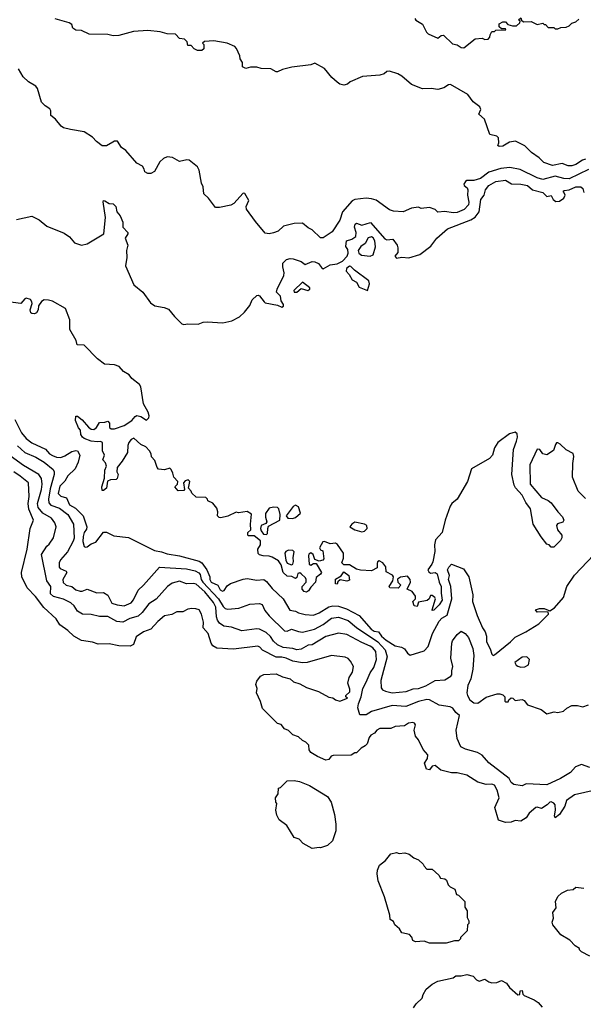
# Model space of a CAD drawing. Extents: x 1793424 to 1900092, y 321114 to 470632.
# Tile 28 of 256: x 1830178 to 1834258, y 362961 to 370086. Entities that reach past the tile are written whole.
import ezdxf

# ---------------------------------------------------------------- set-up
doc = ezdxf.new("R2010")
doc.units = 0

msp = doc.modelspace()

# ---------------------------------------------------------------- linework, layer by layer
at = {"layer": '0CON05XD'}
for points in [[(1834273.9, 369076.1), (1834251.2, 369068.8), (1834205, 369038.1), (1834175, 369028.5), (1834148.9, 369028.9), (1834104.3, 369044.3), (1834035, 369030), (1833971.7, 369051.7), (1833937.5, 369085), (1833882.5, 369125), (1833835, 369172.5), (1833766.4, 369206.4), (1833725, 369199.2), (1833675, 369170), (1833648.3, 369168.3), (1833640, 369175), (1833646.7, 369195), (1833645, 369230), (1833631.7, 369241.7), (1833582.5, 369255), (1833543.3, 369365), (1833502.7, 369402.7), (1833516.2, 369435), (1833508.8, 369455), (1833460.7, 369490.7), (1833422.5, 369545), (1833297.7, 369617.7), (1833282.5, 369615), (1833247.7, 369592.3), (1833205, 369581.2), (1833157.5, 369587.5), (1833095, 369586.2), (1833015, 369616.2), (1832945, 369676.7), (1832915, 369693.3), (1832855, 369713.3), (1832835, 369710), (1832816.1, 369693.9), (1832785, 369683.3), (1832660, 369675), (1832570, 369635), (1832551.7, 369618.3), (1832525, 369612.5), (1832495, 369620), (1832475, 369632.5), (1832437, 369667), (1832385, 369732.5), (1832315, 369770), (1832285, 369760), (1832147, 369743), (1832080, 369725), (1832045, 369707.5), (1832035, 369707.5), (1831995, 369730), (1831925, 369733.3), (1831895, 369742.5), (1831848.3, 369741.7), (1831815, 369732.5), (1831790, 369745), (1831790, 369775), (1831773, 369803), (1831772.5, 369825), (1831748.3, 369878.3), (1831735, 369892.5), (1831680, 369915), (1831583, 369933), (1831515, 369927.5), (1831500, 369915), (1831510, 369905), (1831510, 369875), (1831497, 369863), (1831465, 369862.5), (1831440, 369875), (1831418.3, 369898.3), (1831395, 369900), (1831390, 369925), (1831370, 369945), (1831335, 369950), (1831305, 369980), (1831245, 369983.8), (1831195, 369996.7), (1831105, 370007.5), (1831000.6, 369999.4), (1830895, 369971.2), (1830855, 369970), (1830815, 369978), (1830681.7, 369981.7), (1830625, 370006.7), (1830585, 370010), (1830562.5, 370025), (1830555, 370050), (1830535, 370062.5), (1830435, 370092.5)], [(1833037.5, 370095), (1833045, 370082.5), (1833093.3, 370053.3), (1833122.5, 369995), (1833135, 369982.5), (1833205, 369952.5), (1833228.3, 369971.7), (1833245, 369972.5), (1833311.7, 369911.7), (1833345, 369902.5), (1833375, 369883.3), (1833393, 369883), (1833475, 369947.5), (1833525, 369952.5), (1833545, 369943.3), (1833570, 369945), (1833581.7, 369958.3), (1833583, 369977), (1833595, 370000), (1833615, 370000), (1833625, 370010), (1833698.3, 370011.7), (1833695, 370020), (1833665, 370020), (1833650, 370035), (1833650, 370055), (1833675, 370070), (1833695, 370070), (1833711.7, 370051.7), (1833745, 370040), (1833775, 370040), (1833798.3, 370061.7), (1833800, 370075), (1833790, 370085), (1833805, 370100), (1833811.7, 370081.7), (1833825, 370070), (1833881.7, 370071.7), (1833925, 370050), (1833965, 370060), (1833975, 370050), (1833985, 370050), (1834005, 370030), (1834045, 370030), (1834055, 370020), (1834075, 370020), (1834095, 370030), (1834135, 370032.5), (1834155, 370040), (1834175, 370060), (1834205, 370070), (1834225, 370090)], [(1834295, 369002.7), (1834155.2, 368934.8), (1834116.6, 368936.6), (1834055, 368952.8), (1833965, 368928.2), (1833925, 368941.1), (1833802.1, 369002.1), (1833726.1, 369016.1), (1833660.1, 369009.9), (1833575, 368983.5), (1833515, 368935.5), (1833465, 368921.4), (1833415, 368921.2), (1833404.1, 368915.9), (1833394.2, 368895), (1833396.2, 368885), (1833417.9, 368867.9), (1833423.1, 368855), (1833419.1, 368815), (1833430, 368765), (1833426.7, 368745), (1833395, 368711.4), (1833345, 368689.4), (1833315, 368687.1), (1833255, 368698.8), (1833205, 368693.3), (1833185, 368712.5), (1833145, 368726.7), (1833085, 368720), (1833065, 368730), (1833015, 368722.5), (1832955, 368696.2), (1832885, 368700), (1832855, 368708.8), (1832758.9, 368778.9), (1832725, 368790), (1832685, 368794), (1832605, 368784.2), (1832585, 368773.8), (1832514.6, 368695.4), (1832494.3, 368635), (1832438.8, 368551.2), (1832375, 368506.2), (1832355, 368506.2), (1832295, 368564), (1832265, 368580), (1832224.2, 368614.2), (1832165, 368611.4), (1832087.9, 368592.1), (1832050, 368555), (1832015, 368542.5), (1831985, 368536), (1831955, 368542), (1831884, 368625), (1831820, 368715), (1831816.7, 368735), (1831837.5, 368777.5), (1831808.3, 368828.3), (1831795, 368830), (1831727.5, 368755), (1831705.9, 368744.1), (1831625, 368726.2), (1831595, 368727.5), (1831543.9, 368793.9), (1831510, 368825), (1831506.1, 368876.1), (1831493.6, 368903.6), (1831476.4, 368996.4), (1831465, 369020), (1831405, 369070), (1831388.3, 369071.7), (1831335, 369060), (1831285, 369087.5), (1831245, 369092.5), (1831219.3, 369080.7), (1831192.3, 369057.7), (1831153, 368987), (1831127, 368973), (1831105, 368972.5), (1831082.5, 368985), (1831080, 369005), (1831066.9, 369026.9), (1831025, 369047.5), (1830945, 369140), (1830915, 369160), (1830886.5, 369206.5), (1830865, 369207.1), (1830851.5, 369198.5), (1830805, 369174), (1830775, 369173.8), (1830734.3, 369204.3), (1830705, 369236.2), (1830645, 369273.8), (1830545, 369291.2), (1830495, 369303.8), (1830477.5, 369315), (1830436.4, 369366.4), (1830403, 369393), (1830402.5, 369425), (1830395, 369440), (1830361.7, 369461.7), (1830335, 369490), (1830306.7, 369586.7), (1830294.4, 369604.4), (1830242, 369635), (1830202.4, 369672.4), (1830169.3, 369729.3)], [(1831946.7, 368045), (1831956, 368036), (1832045, 368020), (1832075, 368005.8), (1832087.2, 368012.8), (1832086.9, 368025), (1832071.1, 368051.1), (1832065.5, 368085), (1832037.1, 368115), (1832041.4, 368135), (1832090.8, 368235), (1832092, 368255), (1832081.7, 368298.3), (1832083.8, 368325), (1832110.3, 368349.7), (1832135, 368357.5), (1832157.5, 368355), (1832215, 368336.2), (1832245, 368314), (1832295, 368335.5), (1832315, 368333.1), (1832341.3, 368321.3), (1832361.9, 368291.9), (1832375, 368283.3), (1832425, 368311.2), (1832475, 368320), (1832515, 368337.5), (1832548.8, 368375), (1832556.7, 368395), (1832552.3, 368422.3), (1832538.8, 368445), (1832544.2, 368485), (1832581.7, 368498.3), (1832612.5, 368517.5), (1832613.8, 368545), (1832602, 368585), (1832606.7, 368605), (1832615, 368613.3), (1832655, 368600), (1832718.3, 368618.3), (1832820.7, 368500.7), (1832835, 368493.3), (1832878.3, 368498.3), (1832910, 368455), (1832916, 368435), (1832915, 368400), (1832893.8, 368375), (1832905, 368360), (1832945, 368367.5), (1832995, 368362.5), (1833074.4, 368385.6), (1833155, 368445.7), (1833198.1, 368505), (1833275, 368573.1), (1833445, 368636.5), (1833475, 368655.6), (1833504.5, 368695), (1833515.7, 368785), (1833540.6, 368815), (1833550.6, 368855), (1833575, 368886.9), (1833624.6, 368915.4), (1833695, 368925.6), (1833738.3, 368898.3), (1833805, 368895.6), (1833853.8, 368885), (1833891.2, 368855), (1833965.5, 368835.5), (1833995, 368806), (1834025, 368813.3), (1834039.2, 368785), (1834060.2, 368770.2), (1834086.6, 368773.4), (1834116.5, 368795), (1834125.7, 368815.7), (1834116.4, 368836.4), (1834112.5, 368845), (1834120, 368850), (1834155, 368855.5), (1834205, 368876.1), (1834240, 368875), (1834253.8, 368865), (1834262, 368835)], [(1830155, 368638.8), (1830265, 368664.5), (1830318.3, 368638.3), (1830375, 368590.9), (1830500.5, 368540.5), (1830538.1, 368515), (1830575, 368470.8), (1830624.1, 368454.1), (1830665, 368464.4), (1830787.5, 368535), (1830800, 368655), (1830781.2, 368768.8), (1830785, 368776.7), (1830795, 368773.8), (1830825.6, 368755.6), (1830855, 368752.5), (1830872.9, 368735), (1830881.4, 368695), (1830905, 368666), (1830925, 368620), (1830924.3, 368585), (1830960, 368545), (1830960, 368535), (1830941.4, 368505), (1830960.4, 368455), (1830950, 368415), (1830953.5, 368365), (1830944.4, 368305), (1831005, 368166.7), (1831068, 368115), (1831125, 368038), (1831155.6, 368015.6), (1831224.1, 368004.1), (1831255, 367990), (1831297.5, 367937.5), (1831351.2, 367885), (1831365, 367880), (1831395, 367885.7), (1831468.6, 367881.4), (1831505, 367895.8), (1831535, 367900), (1831647.5, 367892.5), (1831714.1, 367905.9), (1831770, 367935), (1831805, 367970), (1831845, 368017.5), (1831861.4, 368058.6), (1831895, 368090), (1831905, 368092.5), (1831915, 368086.7), (1831946.7, 368045)], [(1832715, 368374.5), (1832737.5, 368385), (1832752.9, 368442.9), (1832750, 368485), (1832736.7, 368506.7), (1832725, 368514), (1832701.7, 368508.3), (1832680, 368465), (1832647.5, 368445), (1832627.5, 368415), (1832632.5, 368395), (1832652.3, 368382.3), (1832715, 368374.5)], [(1832695, 368126.7), (1832710, 368175), (1832705.7, 368195.7), (1832602.3, 368272.3), (1832575, 368300), (1832565, 368301.2), (1832544.3, 368285.7), (1832541.2, 368265), (1832563, 368243), (1832583.6, 368203.6), (1832615.4, 368185.4), (1832635, 368149.4), (1832695, 368126.7)], [(1832185, 368113.3), (1832215, 368140), (1832263, 368127), (1832277.5, 368135), (1832277.5, 368145), (1832225, 368187.5), (1832163, 368127), (1832165, 368113.3), (1832185, 368113.3)], [(1832765, 366150), (1832765, 366120), (1832725, 366097.5), (1832645, 366102.5), (1832615, 366110), (1832565, 366140), (1832525, 366140), (1832510, 366155), (1832521.7, 366188.3), (1832522.5, 366225), (1832479.3, 366289.3), (1832465, 366297.5), (1832425, 366293.3), (1832385, 366310), (1832372.3, 366307.7), (1832347.5, 366265), (1832355, 366250), (1832371.7, 366241.7), (1832378.8, 366185), (1832372.5, 366175), (1832345, 366167.5), (1832315, 366180), (1832302.5, 366215), (1832285, 366227.5), (1832271.7, 366218.3), (1832268.8, 366205), (1832272.5, 366145), (1832285, 366137.5), (1832305, 366150), (1832325, 366150), (1832362.5, 366085), (1832355, 366072.5), (1832325, 366050), (1832320, 366015), (1832285, 365980), (1832268.3, 365951.7), (1832255, 365942.5), (1832238.3, 365948.3), (1832222.5, 365965), (1832223, 365983), (1832252.5, 366015), (1832252, 366035), (1832247, 366047), (1832215, 366076), (1832205, 366082), (1832192.3, 366077.7), (1832185, 366050), (1832175, 366042.5), (1832147, 366057), (1832115, 366060), (1832086.2, 366085), (1832071.7, 366141.7), (1832050.5, 366170.5), (1832005, 366196.7), (1831985, 366203.3), (1831940, 366205), (1831915, 366213.8), (1831905, 366223.8), (1831901.2, 366255), (1831920, 366285), (1831920, 366315), (1831875, 366351.2), (1831835, 366350), (1831830, 366355), (1831830, 366375), (1831850, 366395), (1831847.5, 366435), (1831857, 366507), (1831825, 366526.2), (1831761.7, 366518.3), (1831745, 366522.5), (1831685, 366493.3), (1831635, 366480), (1831623, 366483), (1831610, 366495), (1831612.5, 366525), (1831605, 366550), (1831575, 366587.5), (1831540, 366605), (1831537, 366617), (1831525, 366627.5), (1831455, 366630), (1831425, 366660), (1831420, 366675), (1831400, 366695), (1831410, 366745), (1831396.4, 366756.4), (1831375, 366750), (1831362.5, 366735), (1831370, 366685), (1831365, 366680), (1831325, 366677.5), (1831300, 366705), (1831320, 366725), (1831322.5, 366745), (1831292.5, 366775), (1831287.5, 366805), (1831275, 366830), (1831265, 366840), (1831225, 366827.5), (1831183.3, 366833.3), (1831172.5, 366845), (1831157, 366897), (1831133, 366923), (1831130, 366945), (1831116.4, 366966.4), (1831090, 366995), (1831055, 367012.5), (1831005, 367056.7), (1830985, 367046.7), (1830968.8, 367025), (1830960.8, 367005), (1830958, 366955), (1830920, 366890), (1830882.9, 366845), (1830882, 366815), (1830890, 366795), (1830884.1, 366765.9), (1830875, 366758.8), (1830835, 366755.8), (1830814.4, 366745.6), (1830805.8, 366695), (1830785, 366678), (1830775, 366678.8), (1830771.5, 366705), (1830791.3, 366768.7), (1830794.2, 366825.8), (1830806.2, 366855), (1830798.3, 366878.3), (1830780.7, 366900.7), (1830791.2, 366935), (1830777, 366967), (1830777, 367027), (1830763, 367033), (1830741.7, 367031.7), (1830695, 367036.2), (1830645, 367054.4), (1830631.2, 367065), (1830620, 367085), (1830617.5, 367115), (1830603.3, 367133.3), (1830582.5, 367185), (1830585, 367217.5), (1830595, 367217.5), (1830629.3, 367189.3), (1830675, 367136.7), (1830695, 367123.3), (1830715, 367120), (1830732.5, 367135), (1830755, 367170), (1830795, 367172.5), (1830815, 367180), (1830827, 367167), (1830827.5, 367135), (1830840, 367125), (1830865, 367124), (1830935, 367148.8), (1830990, 367185), (1831012.5, 367215), (1831025, 367222.5), (1831053.6, 367213.6), (1831095, 367186.7), (1831113.3, 367205), (1831115, 367220), (1831107.5, 367245), (1831074.3, 367305), (1831055, 367430), (1831046.2, 367445), (1830990.4, 367490.4), (1830970, 367515), (1830930.3, 367540.3), (1830898, 367575), (1830863, 367587), (1830791.8, 367591.8), (1830741.5, 367631.5), (1830645, 367731.2), (1830593.3, 367733.3), (1830586.7, 367765), (1830540, 367845), (1830541.2, 367915), (1830510, 367995), (1830415, 368049.2), (1830386.5, 368056.5), (1830355, 368057.8), (1830335, 368047.5), (1830313.3, 368015), (1830312.5, 367985), (1830300, 367965), (1830285, 367956.7), (1830265, 367960), (1830257.5, 367965), (1830252.5, 367985), (1830268.3, 368031.7), (1830266.2, 368045), (1830255, 368060), (1830225, 368070), (1830214.1, 368065.9), (1830187, 368033), (1830095, 368043.3)], [(1830141.7, 367191.7), (1830189.6, 367095), (1830225, 367054.4), (1830265, 367023.1), (1830365, 366978.1), (1830394.4, 366945), (1830415, 366932.1), (1830445, 366920), (1830475, 366918.5), (1830505, 366929.5), (1830555, 366961.9), (1830585, 366969.4), (1830595, 366965.7), (1830613.1, 366935), (1830601.5, 366885), (1830579.5, 366835), (1830526.7, 366785), (1830503.8, 366746.2), (1830468.9, 366711.1), (1830457, 366657), (1830475, 366638.1), (1830516.7, 366625), (1830538, 366575), (1830581.7, 366551.7), (1830637.3, 366495), (1830663.8, 366415), (1830661.7, 366398.3), (1830644.4, 366375.6), (1830636.9, 366345), (1830635, 366310), (1830645, 366273.8), (1830655, 366268.8), (1830665, 366272), (1830695, 366292), (1830730, 366305), (1830785, 366378), (1830805, 366376.5), (1830859.8, 366349.8), (1830965, 366339.5), (1831154.2, 366244.2), (1831203.8, 366235), (1831245, 366219.7), (1831335, 366206.1), (1831477.5, 366167.5), (1831495.4, 366155), (1831531.5, 366105), (1831553.8, 366053.8), (1831553.6, 366035), (1831563.8, 366015), (1831612.7, 365992.8), (1831629.5, 365959.5), (1831645, 365950.5), (1831657.1, 365955), (1831680.9, 365989.1), (1831703.6, 366006.3), (1831795, 366036.6), (1831825, 366041.5), (1831895, 366030.6), (1831945, 366036), (1831965, 366021.2), (1832005, 365970), (1832085, 365895.8), (1832132.6, 365812.6), (1832175, 365805.5), (1832195, 365793.1), (1832245, 365780.4), (1832305, 365775.6), (1832345, 365792.5), (1832415, 365837.7), (1832444.5, 365844.5), (1832485, 365841.1), (1832542.9, 365822.9), (1832635, 365773.8), (1832722.7, 365675), (1832745, 365662), (1832775.4, 365655.4), (1832797.5, 365625), (1832830.9, 365595), (1832895, 365555.7), (1832942.5, 365545), (1832962.7, 365532.7), (1832985, 365502.5), (1833005, 365487.5), (1833105, 365517.5), (1833135, 365550), (1833166, 365645), (1833215.6, 365734.4), (1833235, 365754), (1833272.9, 365777.1), (1833305.8, 365895), (1833298.9, 365985), (1833283.1, 366035), (1833288.6, 366065), (1833276, 366105), (1833283.8, 366125), (1833305, 366146.2), (1833391.4, 366111.4), (1833430, 366055), (1833458, 365925), (1833456.7, 365875), (1833490, 365775), (1833529.2, 365685), (1833548.6, 365655), (1833556.7, 365625), (1833557.5, 365585), (1833583.9, 365533.9), (1833596, 365495), (1833605, 365486), (1833615, 365489.2), (1833732.2, 365585), (1833765, 365618.1), (1833842.5, 365655), (1833935.4, 365714.6), (1834006.7, 365785), (1834005, 365800), (1833925, 365797.5), (1833912.5, 365815), (1833940, 365825), (1833975, 365825.8), (1834015, 365807.5), (1834049.7, 365830.3), (1834114.4, 365905.6), (1834138, 365985), (1834194.4, 366065.6), (1834335, 366213.8)], [(1834275, 366621.9), (1834220.5, 366675), (1834180.9, 366775), (1834182.3, 366875), (1834189.5, 366925), (1834185, 366945.8), (1834133.2, 366973.2), (1834091.2, 367015), (1834075, 367023.8), (1834065, 367023.3), (1834057.3, 367012.7), (1834042.1, 366967.9), (1833995, 366937.5), (1833965, 366944), (1833943.3, 366975), (1833925, 366978), (1833870, 366865), (1833873.1, 366725), (1833955, 366628), (1834005, 366607.5), (1834025, 366588.8), (1834073.6, 366523.6), (1834108.3, 366488.3), (1834117.5, 366465), (1834110.7, 366449.3), (1834072.5, 366437.5), (1834063.8, 366425), (1834070.8, 366395), (1834102.5, 366355), (1834103, 366337), (1834093, 366317), (1834045, 366270), (1834025, 366270), (1834010, 366285), (1833995, 366290), (1833954.2, 366344.2), (1833896.1, 366436.1), (1833875.6, 366545), (1833842.2, 366592.2), (1833816.5, 366645), (1833767.7, 366697.7), (1833758.6, 366718.6), (1833741.5, 366795), (1833752, 366975), (1833775.6, 367035), (1833780.8, 367065), (1833779.5, 367089.5), (1833765, 367100), (1833725, 367090), (1833638.8, 367025), (1833615, 366987.5), (1833600, 366935), (1833580.2, 366909.8), (1833448.8, 366835), (1833418.6, 366745), (1833345, 366616.2), (1833306, 366585), (1833293.7, 366566.3), (1833257.5, 366465), (1833235.9, 366375.9), (1833188, 366322), (1833180.4, 366285), (1833183.7, 366236.3), (1833167.6, 366162.4), (1833161.9, 366145), (1833132.5, 366105), (1833139.4, 366089.4), (1833150.9, 366080.9), (1833185, 366084.7), (1833200.7, 366075), (1833214.7, 366015), (1833229.4, 365985), (1833228.8, 365935), (1833237.4, 365885), (1833215, 365852.7), (1833175, 365813.8), (1833165, 365810), (1833163.3, 365815), (1833187.1, 365895), (1833184, 365905), (1833165, 365918), (1833152, 365918), (1833141.2, 365895), (1833127.5, 365882.5), (1833065, 365870), (1833055, 365840), (1833033.9, 365843.9), (1833023.3, 365875), (1833042.5, 365895), (1833044, 365915), (1833019.1, 365949.1), (1832983.3, 365965), (1833007.5, 366015), (1833003.8, 366035), (1832985, 366058.8), (1832935, 366051.9), (1832913.1, 366036.9), (1832915.7, 366015.7), (1832937.5, 365995), (1832918.8, 365971.2), (1832857.5, 365975), (1832853.8, 365985), (1832880, 366025), (1832883.3, 366055), (1832875.8, 366065.8), (1832830.7, 366090.7), (1832827.3, 366127.3), (1832805.6, 366155.6), (1832781.2, 366168.8), (1832767.5, 366162.5), (1832765, 366150)], [(1830161.4, 367001.4), (1830215, 366954.5), (1830295, 366919.5), (1830354.2, 366885), (1830419.8, 366829.8), (1830426.9, 366815), (1830426.5, 366795), (1830398.8, 366691.2), (1830386.2, 366615), (1830389.2, 366589.2), (1830403.4, 366573.4), (1830465, 366551.1), (1830525.6, 366505), (1830566.4, 366435), (1830571.2, 366335), (1830565, 366311.2), (1830523.3, 366235), (1830472.1, 366177.9), (1830463.1, 366155), (1830463.3, 366125), (1830470, 366115), (1830512.9, 366095), (1830519.4, 366085), (1830490, 366035), (1830492.5, 366012.5), (1830513.3, 365993.3), (1830555, 365984.4), (1830585, 365960.9), (1830615, 365951.2), (1830629.6, 365950.4), (1830665, 365963.8), (1830735, 365938), (1830785, 365941.2), (1830815, 365921.2), (1830844.3, 365864.2), (1830882.3, 365852.3), (1830935, 365843.5), (1830983.6, 365866.4), (1831002, 365888), (1831035, 365957.5), (1831075, 365993.3), (1831190, 366125), (1831385, 366111.8), (1831448.6, 366098.6), (1831474.2, 366084.2), (1831485, 366070), (1831492.1, 366035), (1831503.5, 366015), (1831617.7, 365895), (1831650.1, 365840.1), (1831665, 365825.6), (1831685, 365819.4), (1831763.4, 365826.6), (1831845, 365855.8), (1831915, 365860), (1831933, 365853), (1831951.7, 365811.7), (1831985, 365771.2), (1832095, 365662.9), (1832115, 365660), (1832145, 365675.7), (1832195, 365657.5), (1832225.5, 365654.5), (1832311.2, 365675), (1832375, 365710.4), (1832435, 365755.4), (1832485, 365761.8), (1832555, 365738.2), (1832615, 365686.4), (1832771.5, 365585), (1832822.7, 365525), (1832837.1, 365475), (1832792.5, 365305), (1832795, 365250), (1832805, 365236.7), (1832825, 365226.2), (1832875, 365214.3), (1832975, 365224.4), (1833025.5, 365244.5), (1833065, 365247.1), (1833117.5, 365265), (1833185, 365303.8), (1833255, 365308.6), (1833300, 365335), (1833307.1, 365345), (1833305.7, 365375), (1833312.5, 365405), (1833299.4, 365465), (1833305.7, 365575), (1833310, 365590), (1833345, 365636.7), (1833375, 365660), (1833403.3, 365645), (1833426, 365615), (1833458.1, 365535), (1833465.7, 365484.3), (1833459.4, 365385), (1833444.5, 365315), (1833423.1, 365266.9), (1833414.6, 365215), (1833418.9, 365195), (1833437.5, 365165), (1833465, 365141.4), (1833495, 365140), (1833555, 365183.8), (1833635, 365207.5), (1833655, 365207.5), (1833675, 365200), (1833690, 365185), (1833690, 365155), (1833695, 365150), (1833715, 365150), (1833720, 365165), (1833735, 365177.5), (1833747, 365177), (1833765, 365160), (1833816.4, 365166.4), (1833829.3, 365159.3), (1833855, 365127.5), (1833953.9, 365093.9), (1833995, 365063.3), (1834047, 365077), (1834075, 365072.5), (1834115, 365082.5), (1834140, 365105), (1834175, 365122.5), (1834215, 365122.5), (1834255, 365112.5), (1834297, 365127)], [(1834305, 364673.3), (1834245, 364696.7), (1834201.3, 364678.7), (1834165, 364638), (1834094.2, 364595.8), (1833995, 364550), (1833845, 364556.7), (1833815, 364541.2), (1833755, 364551.2), (1833735.9, 364565.9), (1833721.2, 364595), (1833575, 364708.6), (1833525, 364764), (1833493, 364783), (1833406.1, 364806.1), (1833372.5, 364825), (1833344.3, 364884.3), (1833336.7, 364945), (1833361.7, 365051.7), (1833335, 365072.5), (1833313.9, 365103.9), (1833295, 365113.8), (1833215, 365125.7), (1833145, 365163.3), (1833124.5, 365165.5), (1833065, 365151.1), (1832973.7, 365116.3), (1832875, 365122.3), (1832725, 365080), (1832685, 365055.6), (1832640, 365055), (1832626.9, 365106.9), (1832630, 365135), (1832650.8, 365185), (1832662.9, 365245), (1832685, 365291.2), (1832715, 365358.6), (1832742.2, 365397.8), (1832761.5, 365455), (1832755.4, 365515), (1832735, 365540), (1832715, 365553.5), (1832655, 365577.8), (1832545, 365635.8), (1832485.8, 365645.8), (1832395, 365623.1), (1832295, 365561.1), (1832265, 365558.8), (1832215, 365529.6), (1832185, 365526.2), (1832155, 365535.4), (1832085, 365542.3), (1832045, 365562.7), (1832015, 365588.5), (1831992.4, 365622.4), (1831962.3, 365652.2), (1831915, 365676.2), (1831895, 365678.8), (1831785, 365663.3), (1831711.1, 365691.1), (1831655, 365697.1), (1831625, 365719.4), (1831610.8, 365740.8), (1831603.4, 365765), (1831598.1, 365835), (1831580.5, 365869.5), (1831518.8, 365945), (1831455, 366000.9), (1831435, 366006.4), (1831385, 366003.1), (1831335, 366022.5), (1831282.1, 366007.9), (1831246.6, 365983.4), (1831166.8, 365893.2), (1831111.7, 365858.3), (1831064.5, 365795), (1831035, 365769.2), (1830975, 365752.1), (1830925, 365727.3), (1830881.9, 365731.9), (1830815, 365766), (1830755, 365766), (1830695, 365782), (1830633, 365783), (1830596.7, 365805), (1830571.2, 365845), (1830547, 365867), (1830495, 365892.2), (1830422.5, 365912.5), (1830401.7, 365931.7), (1830403.8, 365983.8), (1830374, 366025), (1830335.7, 366215), (1830373.8, 366275), (1830390.5, 366289.5), (1830423.2, 366336.8), (1830440.8, 366415), (1830431.4, 366445), (1830408.3, 366478.3), (1830345, 366515.5), (1830310.4, 366555), (1830307.5, 366585), (1830336, 366685), (1830340, 366725), (1830335.3, 366765.3), (1830315.3, 366795.3), (1830205, 366860), (1830055, 366967.1)], [(1834124.2, 364395.8), (1834085.9, 364334.1), (1834055, 364310), (1834048.5, 364325), (1834056.1, 364365), (1834053.9, 364403.9), (1834045, 364416.7), (1834025, 364425.4), (1834015, 364424.4), (1833996.1, 364403.9), (1833955, 364377.3), (1833925, 364388.1), (1833914.6, 364385.4), (1833865.6, 364344.4), (1833845, 364310.8), (1833805, 364286.2), (1833765, 364290.8), (1833735, 364280), (1833696.1, 364276.1), (1833645, 364292.5), (1833618, 364385), (1833649.5, 364455), (1833635, 364510), (1833615, 364546), (1833595, 364554), (1833555, 364551.2), (1833495, 364568.8), (1833415, 364618.8), (1833346.1, 364636.1), (1833305, 364636), (1833226.2, 364656.2), (1833185, 364690), (1833165, 364683.8), (1833145, 364657.5), (1833123.6, 364663.6), (1833107.5, 364705), (1833130, 364740), (1833133.1, 364765), (1833099.4, 364805), (1833064.4, 364874.4), (1833042.3, 364902.3), (1833033.3, 364945), (1833042.5, 364982.5), (1833036.4, 364996.4), (1833025, 365000), (1832992.5, 364995), (1832963.3, 364976.7), (1832895, 364971.2), (1832865, 364956.2), (1832784.1, 364955.9), (1832762.5, 364945), (1832746.4, 364923.6), (1832720.7, 364909.3), (1832708.3, 364891.7), (1832692.5, 364845), (1832679.3, 364830.7), (1832650, 364815), (1832615, 364780), (1832605, 364780), (1832577, 364763), (1832448.3, 364761.7), (1832433.6, 364756.4), (1832415, 364732.5), (1832395, 364727.5), (1832333.3, 364753.3), (1832285, 364782.5), (1832273, 364803), (1832270, 364835), (1832248.3, 364858.3), (1832225, 364870), (1832197, 364897), (1832155, 364910), (1832125, 364942.5), (1832093.9, 364953.9), (1832070, 364985), (1832045, 364992.5), (1831935, 365102.5), (1831921.7, 365151.7), (1831892.5, 365215), (1831897.5, 365245), (1831887.5, 365275), (1831895, 365300), (1831920, 365335), (1831945, 365347.5), (1832035, 365352.5), (1832081.2, 365331.2), (1832135, 365316.7), (1832160, 365295), (1832205, 365280), (1832255, 365253.3), (1832340, 365225), (1832415, 365182.5), (1832445, 365177.5), (1832465, 365163.3), (1832495, 365153.3), (1832550, 365175), (1832540, 365185), (1832540, 365195), (1832567, 365223), (1832568.8, 365241.2), (1832553.6, 365283.6), (1832563.3, 365325), (1832586.4, 365363.6), (1832593.3, 365405), (1832573.8, 365445), (1832555, 365463.8), (1832535, 365472), (1832435, 365484), (1832260, 365435), (1832225, 365431.2), (1832155, 365443.3), (1832107.5, 365465), (1832075, 365472.5), (1832035, 365472.5), (1831935, 365522.5), (1831916.4, 365546.4), (1831901.7, 365551.7), (1831725, 365531.2), (1831605, 365538.8), (1831576.7, 365555), (1831563, 365573), (1831543.3, 365645), (1831506.2, 365685), (1831508, 365725), (1831493.6, 365783.6), (1831477.5, 365815), (1831453, 365823), (1831425, 365826.2), (1831395, 365820), (1831359.3, 365800.7), (1831315, 365800), (1831278.8, 365781.2), (1831225, 365771.4), (1831177.9, 365732.1), (1831126.2, 365675), (1831073, 365657), (1831020.7, 365619.3), (1831001.2, 365565), (1830976.8, 365553.2), (1830895, 365556), (1830825, 365570), (1830745, 365566.2), (1830705, 365581.2), (1830624.4, 365594.4), (1830568.8, 365625), (1830526.5, 365666.5), (1830467.7, 365707.8), (1830440.9, 365750.9), (1830351.6, 365831.6), (1830290.9, 365910.9), (1830232.1, 365975), (1830191.9, 366055), (1830190.6, 366085), (1830231.9, 366255), (1830253.8, 366405), (1830277.5, 366465), (1830243.9, 366543.9), (1830239.6, 366585), (1830246.5, 366635), (1830240.6, 366735), (1830181.5, 366781.5), (1830135, 366813.5)], [(1832153, 366477), (1832175, 366483.3), (1832210, 366515), (1832195, 366560), (1832175, 366572.5), (1832157, 366563), (1832107.5, 366495), (1832118.3, 366478.3), (1832153, 366477)], [(1831965, 366360), (1831971.7, 366368.3), (1831973.3, 366405), (1831980, 366420), (1832060, 366465), (1832062.5, 366505), (1832053.3, 366545), (1832045, 366556.7), (1832015, 366558.8), (1831985, 366550), (1831958.3, 366511.7), (1831957.5, 366485), (1831967, 366453), (1831958.8, 366441.2), (1831926.7, 366425), (1831921.2, 366405), (1831926.4, 366386.4), (1831943.6, 366363.6), (1831965, 366360)], [(1832655, 366380), (1832675, 366383.8), (1832694, 366405), (1832690, 366425), (1832675, 366435.8), (1832605, 366450), (1832582.5, 366435), (1832567.5, 366415), (1832603.2, 366393.2), (1832655, 366380)], [(1832145, 366140), (1832154.1, 366145.9), (1832160.8, 366165), (1832158, 366195), (1832163.8, 366235), (1832155.8, 366245.8), (1832125, 366248), (1832105, 366237.5), (1832097.5, 366225), (1832103.8, 366175), (1832113.2, 366153.2), (1832145, 366140)], [(1832475, 366000), (1832463, 366003), (1832463, 366037), (1832505, 366062.5), (1832525, 366090), (1832560, 366065), (1832565, 366030), (1832545, 366023.3), (1832498.3, 366031.7), (1832481.7, 366018.3), (1832475, 366000)], [(1833805, 365400), (1833835, 365403.3), (1833861.7, 365418.3), (1833867.5, 365455), (1833850, 365475), (1833815, 365473.3), (1833763.3, 365435), (1833772.5, 365415), (1833785, 365406.7), (1833805, 365400)], [(1832295, 364087.5), (1832230, 364125), (1832200, 364155), (1832165, 364167.5), (1832112.5, 364255), (1832057, 364297), (1832039.3, 364329.3), (1832032.5, 364365), (1832040, 364415), (1832033, 364423), (1832030, 364455), (1832050, 364485), (1832052.5, 364525), (1832065, 364530), (1832113, 364577), (1832165, 364580), (1832203, 364573), (1832275, 364543.8), (1832406.7, 364465), (1832433.6, 364423.6), (1832456.2, 364335), (1832466.4, 364263.6), (1832466.2, 364215), (1832442.5, 364145), (1832405, 364110), (1832355, 364093.3), (1832345, 364096.7), (1832295, 364087.5)], [(1834345, 364510), (1834195, 364475.8), (1834137.5, 364435), (1834124.2, 364395.8)], [(1833145, 363402.5), (1833105, 363417.5), (1833043, 363413), (1833023.6, 363423.6), (1833017, 363447), (1833000, 363465), (1832945, 363477.5), (1832926.4, 363506.4), (1832892.5, 363535), (1832885, 363560), (1832860, 363575), (1832857.5, 363605), (1832819.3, 363739.3), (1832773.3, 363855), (1832766.7, 363905), (1832768.3, 363931.7), (1832781.7, 363968.3), (1832825, 364002.5), (1832865, 364050), (1832905, 364060), (1832925, 364052.5), (1832965, 364057.5), (1832997, 364047), (1833031.7, 364021.7), (1833065, 364007.5), (1833100, 363975), (1833105, 363960), (1833125, 363940), (1833165, 363940), (1833212.5, 363895), (1833223.6, 363873.6), (1833255, 363870), (1833268.3, 363858.3), (1833280, 363825), (1833295, 363810), (1833327.5, 363795), (1833340, 363755), (1833355, 363750), (1833400, 363705), (1833400, 363665), (1833417, 363637), (1833418.3, 363588.3), (1833430, 363565), (1833430, 363545), (1833420, 363535), (1833417, 363493), (1833370, 363445), (1833370, 363435), (1833355, 363420), (1833325, 363420), (1833265, 363403.3), (1833145, 363402.5)], [(1834305, 363310), (1834245, 363340), (1834230, 363355), (1834230, 363365), (1834200, 363385), (1834160, 363425), (1834095, 363462.5), (1834037.5, 363535), (1834033.3, 363555), (1834042.5, 363585), (1834037.5, 363625), (1834061.7, 363658.3), (1834057.5, 363705), (1834075, 363740), (1834100, 363765), (1834145, 363786.7), (1834185, 363792.5), (1834205, 363807.5), (1834261.7, 363801.7)], [(1833030, 362935), (1833047.5, 362965), (1833092.5, 363005), (1833098.3, 363031.7), (1833120.7, 363069.3), (1833165, 363107.5), (1833205, 363127.5), (1833315, 363153.3), (1833335, 363166.2), (1833375, 363166.7), (1833415, 363176.7), (1833460, 363165), (1833485, 363137.5), (1833505, 363127.5), (1833545, 363143.3), (1833575, 363122.5), (1833595, 363117.5), (1833631.7, 363118.3), (1833665, 363132.5), (1833703, 363113), (1833723.6, 363083.6), (1833785, 363030), (1833798.3, 363031.7), (1833801.7, 363058.3), (1833815, 363060), (1833820, 363035), (1833830, 363025), (1833903.6, 362993.6), (1833932.5, 362975), (1833959.3, 362939.3)]]:
    msp.add_lwpolyline(points, dxfattribs=at)

doc.saveas('drawing.dxf')
